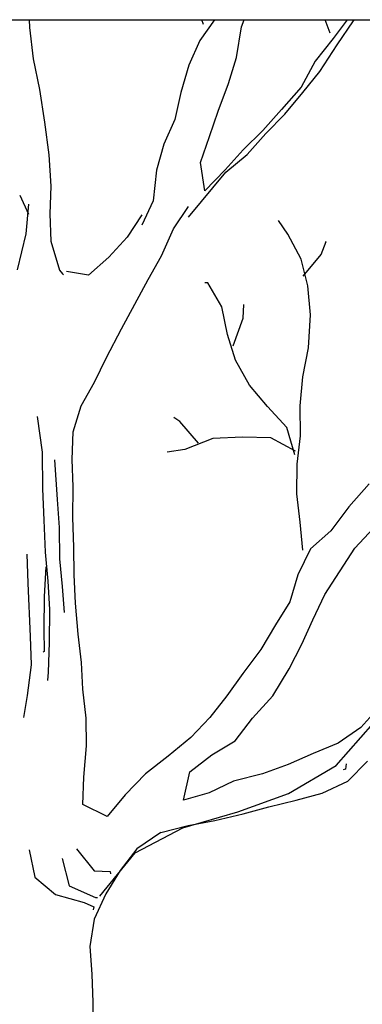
# Model space of a CAD drawing. Header units: feet. Extents: x 1377751 to 1381179, y 448542 to 452320.
# Tile 192 of 205: x 1379626 to 1379632, y 450919 to 450936. Entities that reach past the tile are written whole.
import ezdxf

# ---------------------------------------------------------------- set-up
doc = ezdxf.new("R2010")
doc.units = ezdxf.units.FT
doc.header["$MEASUREMENT"] = 0
doc.layers.add('MA_Detail - frame', color=92, linetype='Continuous', plot=False)
doc.layers.add('MA_Detail - plant', color=7, linetype='Continuous')

msp = doc.modelspace()

# ---------------------------------------------------------------- linework, layer by layer
at = {"layer": 'MA_Detail - frame'}
msp.add_lwpolyline([(1379591.033, 450936.42), (1379735.033, 450936.42), (1379735.033, 450852.42), (1379591.033, 450852.42)], close=True, dxfattribs=at)
at = {"layer": 'MA_Detail - plant'}
for p, q in [((1379629.215, 450936.42), (1379628.953, 450936.052)), ((1379629.017, 450936.337), (1379628.988, 450936.42)), ((1379629.694, 450936.292), (1379629.738, 450936.42)), ((1379631.569, 450936.42), (1379631.321, 450936.084)), ((1379631.682, 450936.4), (1379631.694, 450936.42)), ((1379629.607, 450935.75), (1379629.694, 450936.292)), ((1379631.39, 450935.976), (1379631.682, 450936.4)), ((1379631.321, 450936.084), (1379631.002, 450935.687)), ((1379628.953, 450936.052), (1379628.756, 450935.616)), ((1379631.085, 450935.499), (1379631.39, 450935.976)), ((1379629.464, 450935.288), (1379629.607, 450935.75)), ((1379628.756, 450935.616), (1379628.614, 450935.127)), ((1379631.002, 450935.687), (1379630.751, 450935.223)), ((1379630.779, 450935.129), (1379631.085, 450935.499)), ((1379629.281, 450934.798), (1379629.464, 450935.288)), ((1379630.751, 450935.223), (1379630.404, 450934.826)), ((1379628.614, 450935.127), (1379628.512, 450934.652)), ((1379630.459, 450934.746), (1379630.779, 450935.129)), ((1379629.125, 450934.349), (1379629.281, 450934.798)), ((1379630.404, 450934.826), (1379630.071, 450934.456)), ((1379630.125, 450934.403), (1379630.459, 450934.746)), ((1379628.512, 450934.652), (1379628.314, 450934.217)), ((1379628.968, 450933.887), (1379629.125, 450934.349)), ((1379630.071, 450934.456), (1379629.723, 450934.114)), ((1379629.792, 450934.033), (1379630.125, 450934.403)), ((1379628.314, 450934.217), (1379628.185, 450933.755)), ((1379629.723, 450934.114), (1379629.403, 450933.757)), ((1379629.417, 450933.717), (1379629.792, 450934.033)), ((1379629.043, 450933.387), (1379628.968, 450933.887)), ((1379628.185, 450933.755), (1379628.125, 450933.212)), ((1379628.751, 450932.923), (1379629.417, 450933.717)), ((1379629.403, 450933.757), (1379629.043, 450933.387)), ((1379625.922, 450932.967), (1379625.769, 450933.303)), ((1379625.875, 450932.624), (1379625.922, 450933.153)), ((1379628.125, 450933.212), (1379627.927, 450932.777)), ((1379628.486, 450932.713), (1379628.751, 450933.109)), ((1379627.927, 450932.963), (1379627.662, 450932.567)), ((1379625.721, 450931.986), (1379625.875, 450932.624)), ((1379628.276, 450932.237), (1379628.486, 450932.713)), ((1379627.662, 450932.567), (1379627.342, 450932.211)), ((1379628.038, 450931.814), (1379628.276, 450932.237)), ((1379627.342, 450932.211), (1379626.981, 450931.895)), ((1379626.981, 450931.895), (1379626.587, 450931.957)), ((1379627.562, 450930.941), (1379628.038, 450931.814)), ((1379629.08, 450931.76), (1379629.04, 450931.76)), ((1379629.094, 450931.76), (1379629.08, 450931.76)), ((1379629.343, 450931.331), (1379629.094, 450931.76)), ((1379629.725, 450931.133), (1379629.735, 450931.376)), ((1379629.444, 450930.845), (1379629.343, 450931.331)), ((1379629.542, 450930.643), (1379629.725, 450931.133)), ((1379629.586, 450930.386), (1379629.444, 450930.845)), ((1379629.835, 450929.943), (1379629.586, 450930.386)), ((1379630.152, 450929.568), (1379629.835, 450929.943)), ((1379630.495, 450929.194), (1379630.152, 450929.568)), ((1379626.067, 450929.392), (1379626.156, 450928.757)), ((1379628.599, 450929.304), (1379628.49, 450929.37)), ((1379628.49, 450929.37), (1379628.503, 450929.37)), ((1379628.929, 450928.916), (1379628.599, 450929.304)), ((1379630.637, 450928.709), (1379630.495, 450929.194)), ((1379629.185, 450929.001), (1379628.687, 450928.804)), ((1379629.712, 450929.021), (1379629.185, 450929.001)), ((1379630.213, 450929.014), (1379629.712, 450929.021)), ((1379630.65, 450928.776), (1379630.213, 450929.014)), ((1379626.156, 450928.757), (1379626.165, 450928.108)), ((1379628.687, 450928.804), (1379628.376, 450928.76)), ((1379626.375, 450928.625), (1379626.425, 450927.922)), ((1379626.165, 450928.108), (1379626.186, 450927.553)), ((1379631.957, 450928.198), (1379631.597, 450927.788)), ((1379626.425, 450927.922), (1379626.458, 450927.421)), ((1379631.597, 450927.788), (1379631.277, 450927.364)), ((1379626.186, 450927.553), (1379626.207, 450926.985)), ((1379626.458, 450927.421), (1379626.466, 450926.867)), ((1379631.277, 450927.364), (1379630.916, 450927.048)), ((1379631.701, 450927.058), (1379632.035, 450927.414)), ((1379630.916, 450927.048), (1379630.692, 450926.585)), ((1379631.171, 450926.239), (1379631.701, 450927.058)), ((1379625.883, 450926.954), (1379625.903, 450926.44)), ((1379626.207, 450926.985), (1379626.255, 450926.471)), ((1379626.466, 450926.867), (1379626.513, 450926.38)), ((1379626.224, 450926.728), (1379626.19, 450926.2)), ((1379626.255, 450926.471), (1379626.288, 450925.971)), ((1379630.692, 450926.585), (1379630.55, 450926.109)), ((1379625.903, 450926.44), (1379625.943, 450925.493)), ((1379626.513, 450926.38), (1379626.546, 450925.92)), ((1379626.19, 450926.2), (1379626.185, 450925.618)), ((1379630.96, 450925.79), (1379631.171, 450926.239)), ((1379626.288, 450925.971), (1379626.282, 450925.389)), ((1379630.55, 450926.109), (1379630.298, 450925.7)), ((1379630.763, 450925.354), (1379630.96, 450925.79)), ((1379626.185, 450925.618), (1379626.19, 450925.225)), ((1379630.298, 450925.7), (1379630.033, 450925.263)), ((1379625.943, 450925.493), (1379625.963, 450924.992)), ((1379626.282, 450925.389), (1379626.262, 450924.861)), ((1379630.033, 450925.263), (1379629.714, 450924.839)), ((1379630.539, 450924.918), (1379630.763, 450925.354)), ((1379626.19, 450925.225), (1379626.177, 450925.212)), ((1379625.963, 450924.992), (1379625.889, 450924.45)), ((1379630.247, 450924.44), (1379630.539, 450924.918)), ((1379626.262, 450924.861), (1379626.251, 450924.712)), ((1379629.714, 450924.839), (1379629.435, 450924.443)), ((1379625.889, 450924.45), (1379625.827, 450924.056)), ((1379629.435, 450924.443), (1379629.129, 450924.06)), ((1379629.887, 450924.043), (1379630.247, 450924.44)), ((1379632.131, 450924.235), (1379631.811, 450923.879)), ((1379629.129, 450924.06), (1379628.795, 450923.703)), ((1379629.581, 450923.646), (1379629.887, 450924.043)), ((1379631.373, 450923.21), (1379632.027, 450923.95)), ((1379631.811, 450923.879), (1379631.409, 450923.603)), ((1379628.795, 450923.703), (1379628.394, 450923.373)), ((1379629.165, 450923.397), (1379629.581, 450923.646)), ((1379631.409, 450923.603), (1379630.964, 450923.421)), ((1379628.394, 450923.373), (1379627.992, 450923.057)), ((1379628.776, 450923.094), (1379629.165, 450923.397)), ((1379630.964, 450923.421), (1379630.52, 450923.226)), ((1379630.52, 450923.226), (1379630.063, 450923.057)), ((1379630.527, 450922.711), (1379631.373, 450923.21)), ((1379631.58, 450922.929), (1379631.927, 450923.285)), ((1379628.661, 450922.592), (1379628.776, 450923.094)), ((1379630.063, 450923.057), (1379629.55, 450922.929)), ((1379629.55, 450922.929), (1379629.12, 450922.72)), ((1379631.123, 450922.719), (1379631.58, 450922.929)), ((1379629.12, 450922.72), (1379628.661, 450922.592)), ((1379629.625, 450922.388), (1379630.527, 450922.711)), ((1379630.664, 450922.592), (1379631.123, 450922.719)), ((1379629.72, 450922.349), (1379630.179, 450922.477)), ((1379630.179, 450922.477), (1379630.664, 450922.592)), ((1379628.654, 450922.105), (1379629.625, 450922.388)), ((1379629.221, 450922.234), (1379629.72, 450922.349)), ((1379628.263, 450922.018), (1379628.748, 450922.146)), ((1379628.748, 450922.146), (1379629.221, 450922.234)), ((1379627.807, 450921.66), (1379628.654, 450922.105)), ((1379625.925, 450921.716), (1379626.027, 450921.23)), ((1379626.764, 450921.728), (1379627.081, 450921.339)), ((1379627.181, 450920.894), (1379627.807, 450921.66)), ((1379626.509, 450921.562), (1379626.638, 450921.076)), ((1379627.081, 450921.339), (1379627.365, 450921.329)), ((1379627.365, 450921.329), (1379627.366, 450921.289)), ((1379626.027, 450921.23), (1379626.396, 450920.924)), ((1379626.638, 450921.076), (1379627.101, 450920.866)), ((1379626.396, 450920.924), (1379626.899, 450920.782)), ((1379626.899, 450920.782), (1379627.076, 450920.703)), ((1379627.101, 450920.866), (1379627.141, 450920.866)), ((1379627.076, 450920.703), (1379627.063, 450920.649))]:
    msp.add_line(p, q, dxfattribs=at)
for points in [[(1379625.925, 450936.42), (1379625.934, 450936.279), (1379625.996, 450935.725), (1379626.111, 450935.185), (1379626.2, 450934.605), (1379626.276, 450934.024), (1379626.31, 450933.469), (1379626.29, 450932.982), (1379626.31, 450932.495), (1379626.465, 450931.983), (1379626.52, 450931.916), (1379626.534, 450931.902)], [(1379631.266, 450936.178), (1379631.177, 450936.42)], [(1379630.781, 450927.019), (1379630.734, 450927.519), (1379630.673, 450928.019), (1379630.68, 450928.547), (1379630.741, 450929.048), (1379630.734, 450929.576), (1379630.781, 450930.091), (1379630.882, 450930.607), (1379630.915, 450931.189), (1379630.868, 450931.703), (1379630.753, 450932.175), (1379630.517, 450932.618), (1379630.352, 450932.86)], [(1379630.784, 450931.878), (1379631.104, 450932.261), (1379631.196, 450932.492)], [(1379631.196, 450932.492), (1379631.182, 450932.478)], [(1379627.992, 450923.057), (1379627.631, 450922.686), (1379627.312, 450922.303), (1379626.876, 450922.514), (1379626.896, 450923.001), (1379626.943, 450923.557), (1379626.936, 450924.044), (1379626.876, 450924.558), (1379626.856, 450925.031), (1379626.795, 450925.531), (1379626.747, 450926.085), (1379626.727, 450926.586), (1379626.72, 450927.073), (1379626.7, 450927.601), (1379626.706, 450928.142), (1379626.686, 450928.629), (1379626.707, 450929.116), (1379626.849, 450929.579), (1379627.087, 450930.001), (1379627.298, 450930.437), (1379627.562, 450930.941)], [(1379631.552, 450923.238), (1379631.539, 450923.143), (1379631.498, 450923.129)], [(1379628.263, 450922.018), (1379627.834, 450921.728), (1379627.541, 450921.345), (1379627.289, 450920.936), (1379627.079, 450920.487), (1379627.004, 450919.998), (1379627.037, 450919.512), (1379627.058, 450919.011), (1379627.051, 450918.51), (1379627.098, 450918.037), (1379628.034, 450917.181)]]:
    msp.add_lwpolyline(points, dxfattribs=at)

doc.saveas('drawing.dxf')
